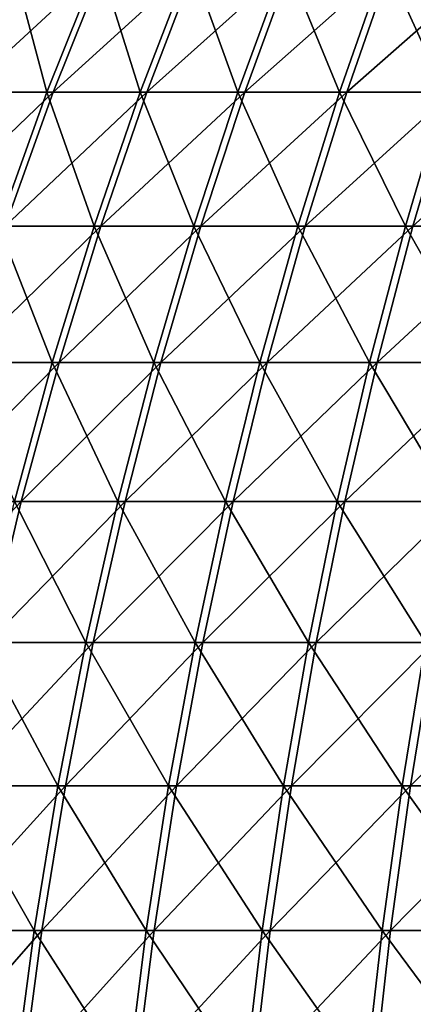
# Model space of a CAD drawing. Header units: millimetres. Extents: x -80 to 80, y -80 to 80.
# Tile 71 of 170: x -53 to -43, y 16 to 39. Entities that reach past the tile are written whole.
import ezdxf

# ---------------------------------------------------------------- set-up
doc = ezdxf.new("R2010")
doc.units = ezdxf.units.MM
doc.header["$LTSCALE"] = 13.670324
doc.layers.add('1', color=7, linetype='CONTINUOUS')
doc.layers.add('2', color=7, linetype='CONTINUOUS')

msp = doc.modelspace()

# ---------------------------------------------------------------- linework, layer by layer
at = {"layer": '1', "color": 7, "linetype": 'Continuous'}
for points in [[(-51.78, 36.94, 48.521), (-50.555, 40, 47.373), (-53.877, 36.94, 46.181), (-51.78, 36.94, 48.521)], [(-53.877, 36.94, 46.181), (-50.555, 40, 47.373), (-52.603, 40, 45.088), (-53.877, 36.94, 46.181)], [(-49.581, 36.94, 50.766), (-48.408, 40, 49.565), (-51.78, 36.94, 48.521), (-49.581, 36.94, 50.766)], [(-51.78, 36.94, 48.521), (-48.408, 40, 49.565), (-50.555, 40, 47.373), (-51.78, 36.94, 48.521)], [(-47.284, 36.94, 52.912), (-46.166, 40, 51.66), (-49.581, 36.94, 50.766), (-47.284, 36.94, 52.912)], [(-49.581, 36.94, 50.766), (-46.166, 40, 51.66), (-48.408, 40, 49.565), (-49.581, 36.94, 50.766)], [(-44.895, 36.94, 54.953), (-43.833, 40, 53.653), (-47.284, 36.94, 52.912), (-44.895, 36.94, 54.953)], [(-47.284, 36.94, 52.912), (-43.833, 40, 53.653), (-46.166, 40, 51.66), (-47.284, 36.94, 52.912)], [(-42.418, 36.94, 56.887), (-41.414, 40, 55.542), (-44.895, 36.94, 54.953), (-42.418, 36.94, 56.887)], [(-44.895, 36.94, 54.953), (-41.414, 40, 55.542), (-43.833, 40, 53.653), (-44.895, 36.94, 54.953)], [(-52.906, 33.809, 49.577), (-51.78, 36.94, 48.521), (-55.05, 33.809, 47.185), (-52.906, 33.809, 49.577)], [(-55.05, 33.809, 47.185), (-51.78, 36.94, 48.521), (-53.877, 36.94, 46.181), (-55.05, 33.809, 47.185)], [(-50.659, 33.809, 51.871), (-49.581, 36.94, 50.766), (-52.906, 33.809, 49.577), (-50.659, 33.809, 51.871)], [(-52.906, 33.809, 49.577), (-49.581, 36.94, 50.766), (-51.78, 36.94, 48.521), (-52.906, 33.809, 49.577)], [(-48.313, 33.809, 54.063), (-47.284, 36.94, 52.912), (-50.659, 33.809, 51.871), (-48.313, 33.809, 54.063)], [(-50.659, 33.809, 51.871), (-47.284, 36.94, 52.912), (-49.581, 36.94, 50.766), (-50.659, 33.809, 51.871)], [(-45.872, 33.809, 56.149), (-44.895, 36.94, 54.953), (-48.313, 33.809, 54.063), (-45.872, 33.809, 56.149)], [(-48.313, 33.809, 54.063), (-44.895, 36.94, 54.953), (-47.284, 36.94, 52.912), (-48.313, 33.809, 54.063)], [(-43.341, 33.809, 58.125), (-42.418, 36.94, 56.887), (-45.872, 33.809, 56.149), (-43.341, 33.809, 58.125)], [(-45.872, 33.809, 56.149), (-42.418, 36.94, 56.887), (-44.895, 36.94, 54.953), (-45.872, 33.809, 56.149)], [(-40.724, 33.809, 59.987), (-39.857, 36.94, 58.71), (-43.341, 33.809, 58.125), (-40.724, 33.809, 59.987)], [(-43.341, 33.809, 58.125), (-39.857, 36.94, 58.71), (-42.418, 36.94, 56.887), (-43.341, 33.809, 58.125)], [(-51.641, 30.615, 52.876), (-50.659, 33.809, 51.871), (-53.932, 30.615, 50.538), (-51.641, 30.615, 52.876)], [(-53.932, 30.615, 50.538), (-50.659, 33.809, 51.871), (-52.906, 33.809, 49.577), (-53.932, 30.615, 50.538)], [(-49.25, 30.615, 55.111), (-48.313, 33.809, 54.063), (-51.641, 30.615, 52.876), (-49.25, 30.615, 55.111)], [(-51.641, 30.615, 52.876), (-48.313, 33.809, 54.063), (-50.659, 33.809, 51.871), (-51.641, 30.615, 52.876)], [(-46.761, 30.615, 57.238), (-45.872, 33.809, 56.149), (-49.25, 30.615, 55.111), (-46.761, 30.615, 57.238)], [(-49.25, 30.615, 55.111), (-45.872, 33.809, 56.149), (-48.313, 33.809, 54.063), (-49.25, 30.615, 55.111)], [(-44.181, 30.615, 59.252), (-43.341, 33.809, 58.125), (-46.761, 30.615, 57.238), (-44.181, 30.615, 59.252)], [(-46.761, 30.615, 57.238), (-43.341, 33.809, 58.125), (-45.872, 33.809, 56.149), (-46.761, 30.615, 57.238)], [(-41.514, 30.615, 61.15), (-40.724, 33.809, 59.987), (-44.181, 30.615, 59.252), (-41.514, 30.615, 61.15)], [(-44.181, 30.615, 59.252), (-40.724, 33.809, 59.987), (-43.341, 33.809, 58.125), (-44.181, 30.615, 59.252)], [(-52.525, 27.362, 53.781), (-51.641, 30.615, 52.876), (-54.855, 27.362, 51.403), (-52.525, 27.362, 53.781)], [(-54.855, 27.362, 51.403), (-51.641, 30.615, 52.876), (-53.932, 30.615, 50.538), (-54.855, 27.362, 51.403)], [(-50.093, 27.362, 56.054), (-49.25, 30.615, 55.111), (-52.525, 27.362, 53.781), (-50.093, 27.362, 56.054)], [(-52.525, 27.362, 53.781), (-49.25, 30.615, 55.111), (-51.641, 30.615, 52.876), (-52.525, 27.362, 53.781)], [(-47.561, 27.362, 58.217), (-46.761, 30.615, 57.238), (-50.093, 27.362, 56.054), (-47.561, 27.362, 58.217)], [(-50.093, 27.362, 56.054), (-46.761, 30.615, 57.238), (-49.25, 30.615, 55.111), (-50.093, 27.362, 56.054)], [(-44.937, 27.362, 60.266), (-44.181, 30.615, 59.252), (-47.561, 27.362, 58.217), (-44.937, 27.362, 60.266)], [(-47.561, 27.362, 58.217), (-44.181, 30.615, 59.252), (-46.761, 30.615, 57.238), (-47.561, 27.362, 58.217)], [(-42.225, 27.362, 62.197), (-41.514, 30.615, 61.15), (-44.937, 27.362, 60.266), (-42.225, 27.362, 62.197)], [(-44.937, 27.362, 60.266), (-41.514, 30.615, 61.15), (-44.181, 30.615, 59.252), (-44.937, 27.362, 60.266)], [(-53.309, 24.056, 54.584), (-52.525, 27.362, 53.781), (-55.674, 24.056, 52.17), (-53.309, 24.056, 54.584)], [(-55.674, 24.056, 52.17), (-52.525, 27.362, 53.781), (-54.855, 27.362, 51.403), (-55.674, 24.056, 52.17)], [(-50.84, 24.056, 56.891), (-50.093, 27.362, 56.054), (-53.309, 24.056, 54.584), (-50.84, 24.056, 56.891)], [(-53.309, 24.056, 54.584), (-50.093, 27.362, 56.054), (-52.525, 27.362, 53.781), (-53.309, 24.056, 54.584)], [(-48.271, 24.056, 59.086), (-47.561, 27.362, 58.217), (-50.84, 24.056, 56.891), (-48.271, 24.056, 59.086)], [(-50.84, 24.056, 56.891), (-47.561, 27.362, 58.217), (-50.093, 27.362, 56.054), (-50.84, 24.056, 56.891)], [(-45.608, 24.056, 61.166), (-44.937, 27.362, 60.266), (-48.271, 24.056, 59.086), (-45.608, 24.056, 61.166)], [(-48.271, 24.056, 59.086), (-44.937, 27.362, 60.266), (-47.561, 27.362, 58.217), (-48.271, 24.056, 59.086)], [(-42.855, 24.056, 63.125), (-42.225, 27.362, 62.197), (-45.608, 24.056, 61.166), (-42.855, 24.056, 63.125)], [(-45.608, 24.056, 61.166), (-42.225, 27.362, 62.197), (-44.937, 27.362, 60.266), (-45.608, 24.056, 61.166)], [(-51.491, 20.706, 57.619), (-50.84, 24.056, 56.891), (-53.992, 20.706, 55.283), (-51.491, 20.706, 57.619)], [(-53.992, 20.706, 55.283), (-50.84, 24.056, 56.891), (-53.309, 24.056, 54.584), (-53.992, 20.706, 55.283)], [(-48.889, 20.706, 59.843), (-48.271, 24.056, 59.086), (-51.491, 20.706, 57.619), (-48.889, 20.706, 59.843)], [(-51.491, 20.706, 57.619), (-48.271, 24.056, 59.086), (-50.84, 24.056, 56.891), (-51.491, 20.706, 57.619)], [(-46.192, 20.706, 61.949), (-45.608, 24.056, 61.166), (-48.889, 20.706, 59.843), (-46.192, 20.706, 61.949)], [(-48.889, 20.706, 59.843), (-45.608, 24.056, 61.166), (-48.271, 24.056, 59.086), (-48.889, 20.706, 59.843)], [(-43.403, 20.706, 63.933), (-42.855, 24.056, 63.125), (-46.192, 20.706, 61.949), (-43.403, 20.706, 63.933)], [(-46.192, 20.706, 61.949), (-42.855, 24.056, 63.125), (-45.608, 24.056, 61.166), (-46.192, 20.706, 61.949)], [(-40.53, 20.706, 65.792), (-40.018, 24.056, 64.961), (-43.403, 20.706, 63.933), (-40.53, 20.706, 65.792)], [(-43.403, 20.706, 63.933), (-40.018, 24.056, 64.961), (-42.855, 24.056, 63.125), (-43.403, 20.706, 63.933)], [(-52.044, 17.315, 58.238), (-51.491, 20.706, 57.619), (-54.571, 17.315, 55.876), (-52.044, 17.315, 58.238)], [(-54.571, 17.315, 55.876), (-51.491, 20.706, 57.619), (-53.992, 20.706, 55.283), (-54.571, 17.315, 55.876)], [(-49.414, 17.315, 60.485), (-48.889, 20.706, 59.843), (-52.044, 17.315, 58.238), (-49.414, 17.315, 60.485)], [(-52.044, 17.315, 58.238), (-48.889, 20.706, 59.843), (-51.491, 20.706, 57.619), (-52.044, 17.315, 58.238)], [(-46.687, 17.315, 62.614), (-46.192, 20.706, 61.949), (-49.414, 17.315, 60.485), (-46.687, 17.315, 62.614)], [(-49.414, 17.315, 60.485), (-46.192, 20.706, 61.949), (-48.889, 20.706, 59.843), (-49.414, 17.315, 60.485)], [(-43.869, 17.315, 64.619), (-43.403, 20.706, 63.933), (-46.687, 17.315, 62.614), (-43.869, 17.315, 64.619)], [(-46.687, 17.315, 62.614), (-43.403, 20.706, 63.933), (-46.192, 20.706, 61.949), (-46.687, 17.315, 62.614)], [(-40.965, 17.315, 66.498), (-40.53, 20.706, 65.792), (-43.869, 17.315, 64.619), (-40.965, 17.315, 66.498)], [(-43.869, 17.315, 64.619), (-40.53, 20.706, 65.792), (-43.403, 20.706, 63.933), (-43.869, 17.315, 64.619)], [(-52.497, 13.892, 58.745), (-52.044, 17.315, 58.238), (-55.047, 13.892, 56.363), (-52.497, 13.892, 58.745)], [(-55.047, 13.892, 56.363), (-52.044, 17.315, 58.238), (-54.571, 17.315, 55.876), (-55.047, 13.892, 56.363)], [(-49.845, 13.892, 61.012), (-49.414, 17.315, 60.485), (-52.497, 13.892, 58.745), (-49.845, 13.892, 61.012)], [(-52.497, 13.892, 58.745), (-49.414, 17.315, 60.485), (-52.044, 17.315, 58.238), (-52.497, 13.892, 58.745)], [(-47.095, 13.892, 63.159), (-46.687, 17.315, 62.614), (-49.845, 13.892, 61.012), (-47.095, 13.892, 63.159)], [(-49.845, 13.892, 61.012), (-46.687, 17.315, 62.614), (-49.414, 17.315, 60.485), (-49.845, 13.892, 61.012)], [(-44.252, 13.892, 65.183), (-43.869, 17.315, 64.619), (-47.095, 13.892, 63.159), (-44.252, 13.892, 65.183)], [(-47.095, 13.892, 63.159), (-43.869, 17.315, 64.619), (-46.687, 17.315, 62.614), (-47.095, 13.892, 63.159)], [(-41.322, 13.892, 67.078), (-40.965, 17.315, 66.498), (-44.252, 13.892, 65.183), (-41.322, 13.892, 67.078)], [(-44.252, 13.892, 65.183), (-40.965, 17.315, 66.498), (-43.869, 17.315, 64.619), (-44.252, 13.892, 65.183)]]:
    msp.add_3dface(points, dxfattribs=at)
at = {"layer": '2', "color": 7, "linetype": 'Continuous'}
for points in [[(-52.74, 40, -44.927), (-51.928, 36.94, -48.363), (-54.018, 36.94, -46.016), (-52.74, 40, -44.927)], [(-50.699, 40, -47.219), (-51.928, 36.94, -48.363), (-52.74, 40, -44.927), (-50.699, 40, -47.219)], [(-50.699, 40, -47.219), (-49.735, 36.94, -50.615), (-51.928, 36.94, -48.363), (-50.699, 40, -47.219)], [(-48.559, 40, -49.417), (-49.735, 36.94, -50.615), (-50.699, 40, -47.219), (-48.559, 40, -49.417)], [(-48.559, 40, -49.417), (-47.446, 36.94, -52.767), (-49.735, 36.94, -50.615), (-48.559, 40, -49.417)], [(-46.323, 40, -51.519), (-47.446, 36.94, -52.767), (-48.559, 40, -49.417), (-46.323, 40, -51.519)], [(-46.323, 40, -51.519), (-45.063, 36.94, -54.816), (-47.446, 36.94, -52.767), (-46.323, 40, -51.519)], [(-43.996, 40, -53.519), (-45.063, 36.94, -54.816), (-46.323, 40, -51.519), (-43.996, 40, -53.519)], [(-43.996, 40, -53.519), (-42.591, 36.94, -56.758), (-45.063, 36.94, -54.816), (-43.996, 40, -53.519)], [(-41.584, 40, -55.415), (-42.591, 36.94, -56.758), (-43.996, 40, -53.519), (-41.584, 40, -55.415)], [(-51.928, 36.94, -48.363), (-53.057, 33.809, -49.415), (-54.018, 36.94, -46.016), (-51.928, 36.94, -48.363)], [(-51.928, 36.94, -48.363), (-50.817, 33.809, -51.716), (-53.057, 33.809, -49.415), (-51.928, 36.94, -48.363)], [(-49.735, 36.94, -50.615), (-50.817, 33.809, -51.716), (-51.928, 36.94, -48.363), (-49.735, 36.94, -50.615)], [(-49.735, 36.94, -50.615), (-48.478, 33.809, -53.915), (-50.817, 33.809, -51.716), (-49.735, 36.94, -50.615)], [(-47.446, 36.94, -52.767), (-48.478, 33.809, -53.915), (-49.735, 36.94, -50.615), (-47.446, 36.94, -52.767)], [(-47.446, 36.94, -52.767), (-46.043, 33.809, -56.009), (-48.478, 33.809, -53.915), (-47.446, 36.94, -52.767)], [(-45.063, 36.94, -54.816), (-46.043, 33.809, -56.009), (-47.446, 36.94, -52.767), (-45.063, 36.94, -54.816)], [(-45.063, 36.94, -54.816), (-43.518, 33.809, -57.992), (-46.043, 33.809, -56.009), (-45.063, 36.94, -54.816)], [(-42.591, 36.94, -56.758), (-43.518, 33.809, -57.992), (-45.063, 36.94, -54.816), (-42.591, 36.94, -56.758)], [(-42.591, 36.94, -56.758), (-40.907, 33.809, -59.862), (-43.518, 33.809, -57.992), (-42.591, 36.94, -56.758)], [(-53.057, 33.809, -49.415), (-51.803, 30.615, -52.718), (-54.086, 30.615, -50.373), (-53.057, 33.809, -49.415)], [(-50.817, 33.809, -51.716), (-51.803, 30.615, -52.718), (-53.057, 33.809, -49.415), (-50.817, 33.809, -51.716)], [(-50.817, 33.809, -51.716), (-49.418, 30.615, -54.96), (-51.803, 30.615, -52.718), (-50.817, 33.809, -51.716)], [(-48.478, 33.809, -53.915), (-49.418, 30.615, -54.96), (-50.817, 33.809, -51.716), (-48.478, 33.809, -53.915)], [(-48.478, 33.809, -53.915), (-46.936, 30.615, -57.095), (-49.418, 30.615, -54.96), (-48.478, 33.809, -53.915)], [(-46.043, 33.809, -56.009), (-46.936, 30.615, -57.095), (-48.478, 33.809, -53.915), (-46.043, 33.809, -56.009)], [(-46.043, 33.809, -56.009), (-44.362, 30.615, -59.117), (-46.936, 30.615, -57.095), (-46.043, 33.809, -56.009)], [(-43.518, 33.809, -57.992), (-44.362, 30.615, -59.117), (-46.043, 33.809, -56.009), (-43.518, 33.809, -57.992)], [(-43.518, 33.809, -57.992), (-41.701, 30.615, -61.023), (-44.362, 30.615, -59.117), (-43.518, 33.809, -57.992)], [(-40.907, 33.809, -59.862), (-41.701, 30.615, -61.023), (-43.518, 33.809, -57.992), (-40.907, 33.809, -59.862)], [(-51.803, 30.615, -52.718), (-52.689, 27.362, -53.621), (-54.086, 30.615, -50.373), (-51.803, 30.615, -52.718)], [(-51.803, 30.615, -52.718), (-50.263, 27.362, -55.901), (-52.689, 27.362, -53.621), (-51.803, 30.615, -52.718)], [(-49.418, 30.615, -54.96), (-50.263, 27.362, -55.901), (-51.803, 30.615, -52.718), (-49.418, 30.615, -54.96)], [(-49.418, 30.615, -54.96), (-47.739, 27.362, -58.072), (-50.263, 27.362, -55.901), (-49.418, 30.615, -54.96)], [(-46.936, 30.615, -57.095), (-47.739, 27.362, -58.072), (-49.418, 30.615, -54.96), (-46.936, 30.615, -57.095)], [(-46.936, 30.615, -57.095), (-45.121, 27.362, -60.129), (-47.739, 27.362, -58.072), (-46.936, 30.615, -57.095)], [(-44.362, 30.615, -59.117), (-45.121, 27.362, -60.129), (-46.936, 30.615, -57.095), (-44.362, 30.615, -59.117)], [(-44.362, 30.615, -59.117), (-42.414, 27.362, -62.067), (-45.121, 27.362, -60.129), (-44.362, 30.615, -59.117)], [(-41.701, 30.615, -61.023), (-42.414, 27.362, -62.067), (-44.362, 30.615, -59.117), (-41.701, 30.615, -61.023)], [(-52.689, 27.362, -53.621), (-51.014, 24.056, -56.735), (-53.476, 24.056, -54.421), (-52.689, 27.362, -53.621)], [(-50.263, 27.362, -55.901), (-51.014, 24.056, -56.735), (-52.689, 27.362, -53.621), (-50.263, 27.362, -55.901)], [(-50.263, 27.362, -55.901), (-48.451, 24.056, -58.938), (-51.014, 24.056, -56.735), (-50.263, 27.362, -55.901)], [(-47.739, 27.362, -58.072), (-48.451, 24.056, -58.938), (-50.263, 27.362, -55.901), (-47.739, 27.362, -58.072)], [(-47.739, 27.362, -58.072), (-45.794, 24.056, -61.026), (-48.451, 24.056, -58.938), (-47.739, 27.362, -58.072)], [(-45.121, 27.362, -60.129), (-45.794, 24.056, -61.026), (-47.739, 27.362, -58.072), (-45.121, 27.362, -60.129)], [(-45.121, 27.362, -60.129), (-43.047, 24.056, -62.994), (-45.794, 24.056, -61.026), (-45.121, 27.362, -60.129)], [(-42.414, 27.362, -62.067), (-43.047, 24.056, -62.994), (-45.121, 27.362, -60.129), (-42.414, 27.362, -62.067)], [(-53.476, 24.056, -54.421), (-51.667, 20.706, -57.462), (-54.16, 20.706, -55.118), (-53.476, 24.056, -54.421)], [(-51.014, 24.056, -56.735), (-51.667, 20.706, -57.462), (-53.476, 24.056, -54.421), (-51.014, 24.056, -56.735)], [(-51.014, 24.056, -56.735), (-49.072, 20.706, -59.693), (-51.667, 20.706, -57.462), (-51.014, 24.056, -56.735)], [(-48.451, 24.056, -58.938), (-49.072, 20.706, -59.693), (-51.014, 24.056, -56.735), (-48.451, 24.056, -58.938)], [(-48.451, 24.056, -58.938), (-46.381, 20.706, -61.807), (-49.072, 20.706, -59.693), (-48.451, 24.056, -58.938)], [(-45.794, 24.056, -61.026), (-46.381, 20.706, -61.807), (-48.451, 24.056, -58.938), (-45.794, 24.056, -61.026)], [(-45.794, 24.056, -61.026), (-43.598, 20.706, -63.8), (-46.381, 20.706, -61.807), (-45.794, 24.056, -61.026)], [(-43.047, 24.056, -62.994), (-43.598, 20.706, -63.8), (-45.794, 24.056, -61.026), (-43.047, 24.056, -62.994)], [(-43.047, 24.056, -62.994), (-40.731, 20.706, -65.668), (-43.598, 20.706, -63.8), (-43.047, 24.056, -62.994)], [(-54.16, 20.706, -55.118), (-52.221, 17.315, -58.079), (-54.742, 17.315, -55.709), (-54.16, 20.706, -55.118)], [(-51.667, 20.706, -57.462), (-52.221, 17.315, -58.079), (-54.16, 20.706, -55.118), (-51.667, 20.706, -57.462)], [(-51.667, 20.706, -57.462), (-49.599, 17.315, -60.334), (-52.221, 17.315, -58.079), (-51.667, 20.706, -57.462)], [(-49.072, 20.706, -59.693), (-49.599, 17.315, -60.334), (-51.667, 20.706, -57.462), (-49.072, 20.706, -59.693)], [(-49.072, 20.706, -59.693), (-46.878, 17.315, -62.471), (-49.599, 17.315, -60.334), (-49.072, 20.706, -59.693)], [(-46.381, 20.706, -61.807), (-46.878, 17.315, -62.471), (-49.072, 20.706, -59.693), (-46.381, 20.706, -61.807)], [(-46.381, 20.706, -61.807), (-44.066, 17.315, -64.485), (-46.878, 17.315, -62.471), (-46.381, 20.706, -61.807)], [(-43.598, 20.706, -63.8), (-44.066, 17.315, -64.485), (-46.381, 20.706, -61.807), (-43.598, 20.706, -63.8)], [(-43.598, 20.706, -63.8), (-41.168, 17.315, -66.373), (-44.066, 17.315, -64.485), (-43.598, 20.706, -63.8)], [(-40.731, 20.706, -65.668), (-41.168, 17.315, -66.373), (-43.598, 20.706, -63.8), (-40.731, 20.706, -65.668)], [(-52.221, 17.315, -58.079), (-52.677, 13.892, -58.585), (-54.742, 17.315, -55.709), (-52.221, 17.315, -58.079)], [(-52.221, 17.315, -58.079), (-50.031, 13.892, -60.86), (-52.677, 13.892, -58.585), (-52.221, 17.315, -58.079)], [(-49.599, 17.315, -60.334), (-50.031, 13.892, -60.86), (-52.221, 17.315, -58.079), (-49.599, 17.315, -60.334)], [(-49.599, 17.315, -60.334), (-47.287, 13.892, -63.015), (-50.031, 13.892, -60.86), (-49.599, 17.315, -60.334)], [(-46.878, 17.315, -62.471), (-47.287, 13.892, -63.015), (-49.599, 17.315, -60.334), (-46.878, 17.315, -62.471)], [(-46.878, 17.315, -62.471), (-44.451, 13.892, -65.047), (-47.287, 13.892, -63.015), (-46.878, 17.315, -62.471)], [(-44.066, 17.315, -64.485), (-44.451, 13.892, -65.047), (-46.878, 17.315, -62.471), (-44.066, 17.315, -64.485)], [(-44.066, 17.315, -64.485), (-41.527, 13.892, -66.952), (-44.451, 13.892, -65.047), (-44.066, 17.315, -64.485)], [(-41.168, 17.315, -66.373), (-41.527, 13.892, -66.952), (-44.066, 17.315, -64.485), (-41.168, 17.315, -66.373)]]:
    msp.add_3dface(points, dxfattribs=at)

doc.saveas('drawing.dxf')
